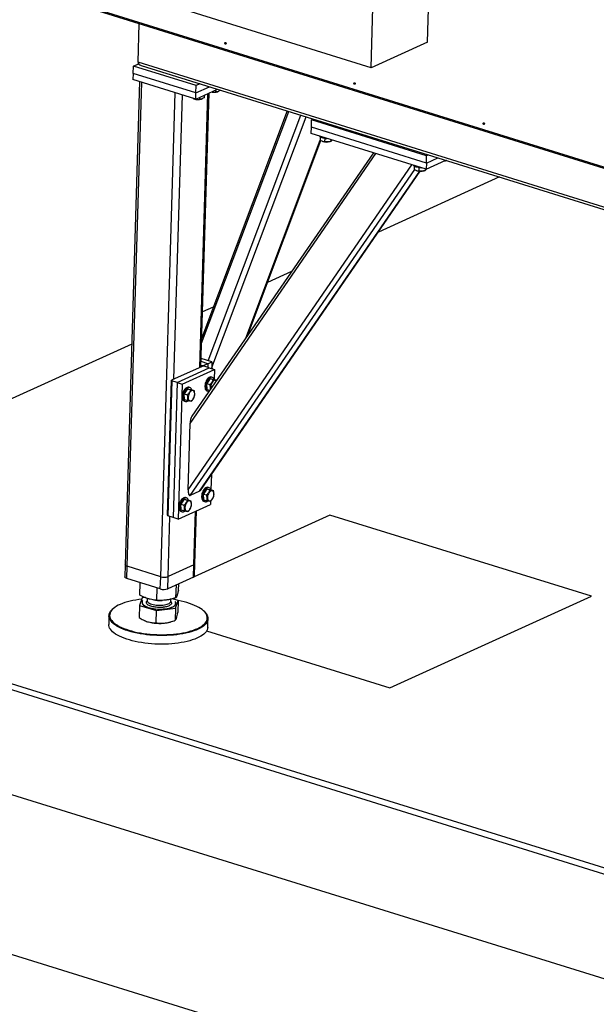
# Model space of a CAD drawing. Header units: millimetres. Extents: x 0 to 841, y 0 to 594.
# Tile 26 of 155: x 363 to 384, y 87 to 124. Entities that reach past the tile are written whole.
import ezdxf

# ---------------------------------------------------------------- set-up
doc = ezdxf.new("R2010")
doc.units = ezdxf.units.MM
doc.layers.add('TRAIT-FORT', color=4, linetype='Continuous', lineweight=25)

msp = doc.modelspace()

# ---------------------------------------------------------------- linework, layer by layer
at = {"layer": 'TRAIT-FORT', "color": 4, "linetype": 'Continuous', "lineweight": 25}
for p, q in [((378.08139, 123.36472), (378.1499, 125.65166)), ((365.03572, 124.73337), (389.97688, 116.9758)), ((389.97792, 117.01063), (365.03676, 124.7682)), ((375.94623, 122.39462), (368.39953, 124.7419)), ((375.94623, 122.39462), (376.01474, 124.68156)), ((367.12163, 122.60699), (367.16549, 124.07094)), ((378.08139, 123.36472), (375.94623, 122.39462)), ((366.93387, 122.1852), (366.94222, 122.46381)), ((366.94222, 122.46381), (367.13708, 122.55235)), ((369.31757, 121.725), (366.94222, 122.46381)), ((388.30182, 116.01921), (367.12163, 122.60699)), ((367.23441, 122.48487), (388.28299, 115.93803)), ((366.93387, 122.1852), (366.92692, 121.95303)), ((369.30226, 121.21421), (366.92692, 121.95303)), ((369.30922, 121.44639), (366.93387, 122.1852)), ((367.1798, 121.87437), (366.63177, 103.5807)), ((366.70965, 103.51926), (367.25878, 121.8498)), ((369.30226, 121.21421), (370.12211, 121.5867)), ((369.30922, 121.44639), (369.31757, 121.725)), ((369.30922, 121.44639), (369.82289, 121.67977)), ((369.46382, 121.79145), (369.31757, 121.725)), ((367.9765, 103.12523), (368.52564, 121.45577)), ((368.48085, 110.6075), (368.80325, 121.36942)), ((369.2053, 121.23543), (369.23272, 121.22382)), ((369.20857, 121.23415), (369.20552, 121.23591)), ((369.20885, 121.24327), (369.20857, 121.23415)), ((369.30226, 121.21421), (369.30922, 121.44639)), ((369.44807, 121.28046), (369.44581, 121.20497)), ((369.45713, 111.05107), (369.76792, 121.42578)), ((369.49794, 111.06961), (369.80874, 121.44432)), ((369.52508, 121.21506), (369.53287, 121.21782)), ((369.6212, 121.35912), (369.61838, 121.26501)), ((370.05824, 121.55768), (370.05598, 121.48219)), ((370.13525, 121.49229), (370.14304, 121.49505)), ((370.22888, 121.55349), (370.22854, 121.54224)), ((369.52505, 111.97446), (372.82749, 120.74523)), ((372.76451, 120.76482), (369.53113, 112.17746)), ((369.78002, 111.30089), (373.28277, 120.60363)), ((369.90852, 111.05097), (373.48203, 120.54165)), ((373.68926, 120.42363), (373.75925, 120.45542)), ((373.67396, 119.91284), (373.68091, 120.14501)), ((373.68091, 120.14501), (373.68926, 120.42363)), ((378.03572, 118.79052), (373.68091, 120.14501)), ((378.04406, 119.06913), (373.68926, 120.42363)), ((378.02876, 118.55834), (373.67396, 119.91284)), ((374.01409, 119.7813), (374.01074, 119.66942)), ((374.18888, 119.729), (374.18504, 119.60105)), ((371.19667, 112.16338), (374.02053, 119.6631)), ((371.25756, 112.2518), (374.04274, 119.64878)), ((374.09118, 119.62013), (374.09891, 119.61686)), ((374.10466, 119.61451), (374.09891, 119.61686)), ((374.39128, 119.6081), (374.42315, 119.6194)), ((374.42347, 119.67971), (374.42164, 119.61887)), ((369.08828, 108.92893), (376.12753, 119.14969)), ((376.02932, 119.18024), (369.1555, 109.19967)), ((378.03572, 118.79052), (378.04406, 119.06913)), ((378.03572, 118.79052), (378.47311, 118.98925)), ((378.11405, 119.10093), (378.04406, 119.06913)), ((369.01314, 106.42067), (377.48836, 118.72642)), ((377.57711, 118.67307), (377.57376, 118.5612)), ((377.7519, 118.62078), (377.74807, 118.49283)), ((378.02876, 118.55834), (378.77233, 118.89618)), ((378.03572, 118.79052), (378.02876, 118.55834)), ((369.09689, 106.20278), (377.59773, 118.54573)), ((369.44774, 106.36218), (377.79463, 118.48161)), ((369.47982, 106.3925), (377.80551, 118.48113)), ((380.80634, 118.26353), (376.22072, 116.18008)), ((377.6542, 118.51191), (377.66194, 118.50863)), ((377.66769, 118.50629), (377.66194, 118.50863)), ((377.9543, 118.49987), (377.98618, 118.51117)), ((377.98649, 118.57149), (377.98467, 118.51064)), ((372.93483, 114.68714), (372.01763, 114.27042)), ((369.96866, 113.33947), (369.56038, 113.15397)), ((366.88211, 111.93711), (348.21871, 103.45746)), ((369.49978, 111.1312), (369.53957, 111.11883)), ((369.76221, 111.18968), (369.50394, 111.27001)), ((369.91475, 111.25899), (369.50741, 111.38569)), ((369.53865, 111.08811), (369.53957, 111.11883)), ((369.53957, 111.11883), (369.60967, 111.12037)), ((369.60967, 111.12037), (369.60888, 111.09398)), ((369.76221, 111.18968), (369.60967, 111.12037)), ((369.76221, 111.18968), (369.75805, 111.05087)), ((369.76221, 111.18968), (369.91475, 111.25899)), ((369.91475, 111.25899), (369.90713, 111.0045)), ((369.54865, 111.09265), (368.38933, 110.56592)), ((368.59636, 110.47817), (369.81669, 111.03263)), ((368.7943, 110.41661), (370.01464, 110.97106)), ((369.61875, 111.0942), (369.54865, 111.09265)), ((369.81669, 111.03263), (369.61875, 111.0942)), ((369.81669, 111.03263), (370.01464, 110.97106)), ((370.01464, 110.97106), (370.00384, 110.61074)), ((368.23631, 105.45803), (368.38933, 110.56592)), ((368.39841, 110.53974), (368.24539, 105.43186)), ((368.38933, 110.56592), (368.39841, 110.53974)), ((368.59636, 110.47817), (368.39841, 110.53974)), ((368.59636, 110.47817), (368.44334, 105.37029)), ((368.59636, 110.47817), (368.7943, 110.41661)), ((368.7943, 110.41661), (368.64128, 105.30872)), ((369.84555, 110.62896), (369.72201, 110.43726)), ((369.72201, 110.43726), (369.84069, 110.40035)), ((369.73373, 110.21953), (369.72201, 110.43726)), ((369.84555, 110.62896), (369.96423, 110.59205)), ((369.84555, 110.62896), (369.98081, 110.60293)), ((369.93894, 110.67382), (369.89935, 110.68613)), ((369.98081, 110.60293), (370.09705, 110.56677)), ((368.99132, 110.24084), (368.86777, 110.04914)), ((368.86777, 110.04914), (368.98645, 110.01223)), ((368.87949, 109.83141), (368.86777, 110.04914)), ((368.99132, 110.24084), (369.10999, 110.20393)), ((368.99132, 110.24084), (369.12657, 110.21481)), ((369.08471, 110.2857), (369.04512, 110.29801)), ((369.12657, 110.21481), (369.24525, 110.17789)), ((369.73373, 110.21953), (369.83599, 110.18772)), ((369.736, 110.16095), (369.77559, 110.14864)), ((368.87949, 109.83141), (368.99817, 109.7945)), ((368.88177, 109.77283), (368.92136, 109.76052)), ((369.01314, 106.42067), (369.08828, 108.92893)), ((334.72269, 107.4354), (487.15227, 60.0245)), ((487.69062, 60.07684), (335.26104, 107.48775)), ((369.89556, 106.99614), (369.87865, 106.43156)), ((369.44774, 106.36218), (369.09689, 106.20278)), ((369.72035, 106.44979), (369.59681, 106.25809)), ((369.72035, 106.44979), (369.83903, 106.41287)), ((369.72035, 106.44979), (369.85561, 106.42375)), ((369.81375, 106.49464), (369.77416, 106.50696)), ((369.85561, 106.42375), (369.97429, 106.38684)), ((368.86612, 106.06167), (368.74258, 105.86997)), ((368.86612, 106.06167), (368.9848, 106.02475)), ((368.86612, 106.06167), (369.00137, 106.03563)), ((368.95951, 106.10652), (368.91992, 106.11884)), ((369.00137, 106.03563), (369.12005, 105.99872)), ((369.59681, 106.25809), (369.71549, 106.22117)), ((369.60853, 106.04035), (369.59681, 106.25809)), ((369.60853, 106.04035), (369.72721, 106.00344)), ((369.61081, 105.98177), (369.65039, 105.96946)), ((369.86513, 105.98024), (369.86162, 105.86318)), ((368.64128, 105.30872), (369.86162, 105.86318)), ((368.74258, 105.86997), (368.86125, 105.83306)), ((368.75429, 105.65223), (368.74258, 105.86997)), ((368.75429, 105.65223), (368.87297, 105.61532)), ((368.75657, 105.59365), (368.79616, 105.58134)), ((369.23316, 103.57498), (369.29398, 105.60528)), ((369.27472, 103.61825), (369.3348, 105.62382)), ((368.24539, 105.43186), (368.23631, 105.45803)), ((368.44334, 105.37029), (368.24539, 105.43186)), ((368.25689, 103.13142), (368.32506, 105.40708)), ((368.64128, 105.30872), (368.44334, 105.37029)), ((374.38503, 105.46123), (369.24393, 103.12539)), ((384.28231, 102.38283), (374.38503, 105.46123)), ((334.07304, 103.66824), (486.50262, 56.25733)), ((366.63177, 103.5807), (366.61786, 103.11634)), ((366.69574, 103.05491), (366.70965, 103.51926)), ((367.9765, 103.12523), (366.70965, 103.51926)), ((369.23316, 103.57498), (368.25689, 103.13142)), ((369.21925, 103.11063), (369.23316, 103.57498)), ((369.2608, 103.1539), (369.27472, 103.61825)), ((367.96259, 102.66087), (366.69574, 103.05491)), ((367.96259, 102.66087), (367.9765, 103.12523)), ((368.24298, 102.66707), (368.25689, 103.13142)), ((369.21925, 103.11063), (368.24298, 102.66707)), ((367.19093, 102.4268), (367.20501, 102.89651)), ((367.82531, 102.23398), (367.83925, 102.69924)), ((368.55537, 102.33019), (368.56992, 102.81561)), ((368.65106, 102.61923), (368.65814, 102.85569)), ((367.27491, 102.32494), (367.17922, 102.0359)), ((367.37528, 102.33817), (367.27491, 102.32494)), ((367.46425, 102.30449), (367.46183, 102.22372)), ((367.78006, 102.23767), (367.80362, 102.23543)), ((368.02095, 102.22892), (368.03427, 102.22938)), ((368.35817, 102.17863), (368.36142, 102.19677)), ((368.36142, 102.19677), (368.3638, 102.27592)), ((368.63935, 102.22833), (368.42908, 102.29225)), ((368.54366, 101.93929), (368.63935, 102.22833)), ((368.63935, 102.22833), (368.62554, 101.76761)), ((376.6552, 98.91748), (384.28231, 102.38283)), ((366.20551, 101.93731), (366.182, 101.91846)), ((367.17922, 102.0359), (367.16542, 101.57518)), ((367.17922, 102.0359), (367.8136, 101.84308)), ((367.27084, 102.15589), (367.2707, 102.15125)), ((367.7998, 101.38235), (367.8136, 101.84308)), ((367.8136, 101.84308), (368.54366, 101.93929)), ((368.54366, 101.93929), (368.52986, 101.47856)), ((368.54325, 102.08723), (368.54787, 102.11299)), ((368.54787, 102.11299), (368.54801, 102.11763)), ((369.62068, 101.81544), (369.59835, 101.83567)), ((366.01892, 101.64729), (366.00918, 101.32224)), ((367.38269, 101.45751), (367.39069, 101.45412)), ((368.38637, 101.42429), (368.42972, 101.43966)), ((369.7575, 101.20995), (369.76724, 101.535)), ((369.71721, 101.07544), (376.6552, 98.91748)), ((501.10307, 45.65664), (334.82869, 97.37376))]:
    msp.add_line(p, q, dxfattribs=at)
at = {"layer": 'TRAIT-FORT', "color": 4, "linetype": 'Continuous', "lineweight": 25, "flags": 128}
for points in [[(370.46072, 123.31466), (370.46765, 123.31966), (370.46871, 123.32539), (370.46372, 123.33099), (370.45346, 123.3356), (370.43948, 123.33853), (370.42392, 123.33932), (370.40913, 123.33786), (370.39738, 123.33437), (370.39045, 123.32937), (370.3894, 123.32364), (370.39438, 123.31804), (370.40465, 123.31343), (370.41862, 123.3105), (370.43419, 123.30971), (370.44897, 123.31117), (370.46072, 123.31466)], [(375.34998, 121.79394), (375.35691, 121.79893), (375.35796, 121.80466), (375.35298, 121.81026), (375.34272, 121.81488), (375.32874, 121.8178), (375.31317, 121.81859), (375.29839, 121.81713), (375.28664, 121.81364), (375.27971, 121.80864), (375.27866, 121.80291), (375.28364, 121.79731), (375.2939, 121.7927), (375.30788, 121.78977), (375.32345, 121.78898), (375.33823, 121.79044), (375.34998, 121.79394)], [(380.23924, 120.27321), (380.24617, 120.2782), (380.24722, 120.28393), (380.24224, 120.28953), (380.23198, 120.29415), (380.218, 120.29707), (380.20243, 120.29786), (380.18765, 120.2964), (380.1759, 120.29291), (380.16897, 120.28791), (380.16792, 120.28218), (380.1729, 120.27658), (380.18316, 120.27197), (380.19714, 120.26904), (380.21271, 120.26825), (380.22749, 120.26971), (380.23924, 120.27321)], [(374.17991, 119.73007), (374.13367, 119.73757), (374.09122, 119.74794), (374.05392, 119.76082), (374.02297, 119.77581), (373.99937, 119.79243), (373.98386, 119.81014), (373.97995, 119.81766)], [(377.74294, 118.62185), (377.6967, 118.62935), (377.65424, 118.63971), (377.61694, 118.65259), (377.58599, 118.66759), (377.56239, 118.68421), (377.54689, 118.70192), (377.54297, 118.70944)], [(369.66561, 110.45095), (369.65532, 110.40317), (369.65024, 110.35604), (369.65054, 110.31109), (369.65622, 110.26975), (369.66709, 110.23335), (369.68279, 110.20307), (369.70284, 110.17987), (369.72657, 110.1645), (369.736, 110.16095)], [(369.89935, 110.68613), (369.89577, 110.68716), (369.86796, 110.68994), (369.83854, 110.68415), (369.80844, 110.66999), (369.77864, 110.64791), (369.7501, 110.61861), (369.72373, 110.58305), (369.70037, 110.54235), (369.68079, 110.49784), (369.66561, 110.45095)], [(369.7052, 110.43863), (369.6949, 110.39085), (369.68983, 110.34373), (369.69013, 110.29878), (369.69581, 110.25743), (369.70668, 110.22104), (369.72238, 110.19075), (369.74243, 110.16755), (369.76616, 110.15219), (369.79282, 110.14515), (369.80643, 110.1448)], [(370.01078, 110.5936), (370.00058, 110.61739), (369.98263, 110.64424), (369.96066, 110.6636), (369.93536, 110.67485), (369.90755, 110.67762), (369.87813, 110.67184), (369.84803, 110.65768), (369.81823, 110.63559), (369.78969, 110.6063), (369.76332, 110.57073), (369.73996, 110.53004), (369.72038, 110.48553), (369.7052, 110.43863)], [(370.08216, 110.54515), (370.07092, 110.55391), (370.04895, 110.56261), (370.02465, 110.56282), (369.99909, 110.55451), (369.97339, 110.53806), (369.94868, 110.51418), (369.92602, 110.48392), (369.90641, 110.4486), (369.89071, 110.40976), (369.87961, 110.3691), (369.87358, 110.3284), (369.8729, 110.28944)], [(368.81137, 110.06283), (368.80108, 110.01505), (368.796, 109.96792), (368.79631, 109.92297), (368.80199, 109.88163), (368.81285, 109.84523), (368.82856, 109.81495), (368.8486, 109.79175), (368.87233, 109.77638), (368.88177, 109.77283)], [(369.04512, 110.29801), (369.04153, 110.29904), (369.01372, 110.30182), (368.9843, 110.29603), (368.9542, 110.28187), (368.92441, 110.25979), (368.89586, 110.23049), (368.86949, 110.19493), (368.84614, 110.15424), (368.82656, 110.10973), (368.81137, 110.06283)], [(368.85096, 110.05051), (368.84067, 110.00274), (368.83559, 109.95561), (368.8359, 109.91066), (368.84157, 109.86932), (368.85244, 109.83292), (368.86815, 109.80263), (368.88819, 109.77944), (368.91192, 109.76407), (368.93858, 109.75703), (368.96732, 109.75854), (368.9972, 109.76855), (369.02726, 109.78675), (369.02802, 109.78731)], [(369.15654, 110.20549), (369.14634, 110.22927), (369.1284, 110.25612), (369.10642, 110.27548), (369.08112, 110.28673), (369.05331, 110.28951), (369.02389, 110.28372), (368.99379, 110.26956), (368.964, 110.24747), (368.93545, 110.21818), (368.90908, 110.18261), (368.88573, 110.14192), (368.86615, 110.09741), (368.85096, 110.05051)], [(369.01866, 109.90132), (369.02335, 109.8658), (369.03321, 109.83526), (369.04781, 109.81106), (369.0665, 109.79423), (369.08848, 109.78553), (369.11277, 109.78533), (369.13833, 109.79363), (369.16403, 109.81008), (369.18875, 109.83396), (369.2114, 109.86422), (369.23101, 109.89954), (369.24671, 109.93838), (369.25781, 109.97904), (369.26384, 110.01974), (369.26452, 110.0587), (369.25983, 110.09423), (369.24997, 110.12476), (369.23538, 110.14897), (369.21669, 110.16579), (369.19471, 110.17449), (369.17041, 110.1747), (369.14486, 110.16639), (369.11916, 110.14994), (369.09444, 110.12606), (369.07178, 110.0958), (369.05217, 110.06048), (369.03648, 110.02164), (369.02537, 109.98099), (369.01935, 109.94028), (369.01866, 109.90132)], [(369.8729, 110.28944), (369.87759, 110.25392), (369.8786, 110.24959)], [(369.54041, 106.27177), (369.53012, 106.22399), (369.52504, 106.17687), (369.52535, 106.13191), (369.53102, 106.09057), (369.54189, 106.05417), (369.5576, 106.02389), (369.57764, 106.00069), (369.60137, 105.98533), (369.61081, 105.98177)], [(369.77416, 106.50696), (369.77057, 106.50799), (369.74276, 106.51076), (369.71334, 106.50497), (369.68324, 106.49081), (369.65345, 106.46873), (369.6249, 106.43943), (369.59853, 106.40387), (369.57518, 106.36318), (369.5556, 106.31867), (369.54041, 106.27177)], [(369.88558, 106.41443), (369.87538, 106.43821), (369.85744, 106.46506), (369.83546, 106.48442), (369.81016, 106.49567), (369.78235, 106.49845), (369.75293, 106.49266), (369.72283, 106.4785), (369.69303, 106.45642), (369.66449, 106.42712), (369.63812, 106.39156), (369.61477, 106.35086), (369.59518, 106.30635), (369.58, 106.25946)], [(369.7477, 106.11026), (369.75239, 106.07474), (369.76225, 106.04421), (369.77685, 106.02), (369.79554, 106.00318), (369.81751, 105.99447), (369.84181, 105.99427), (369.86737, 106.00257), (369.89307, 106.01902), (369.91779, 106.0429), (369.94044, 106.07316), (369.96005, 106.10848), (369.97575, 106.14732), (369.98685, 106.18798), (369.99288, 106.22868), (369.99356, 106.26764), (369.98887, 106.30317), (369.97901, 106.3337), (369.96442, 106.35791), (369.94572, 106.37473), (369.92375, 106.38343), (369.89945, 106.38364), (369.8739, 106.37533), (369.8482, 106.35888), (369.82348, 106.33501), (369.80082, 106.30474), (369.78121, 106.26942), (369.76552, 106.23059), (369.75441, 106.18993), (369.74839, 106.14923), (369.7477, 106.11026)], [(368.91992, 106.11884), (368.91634, 106.11987), (368.88853, 106.12264), (368.8591, 106.11686), (368.82901, 106.10269), (368.79921, 106.08061), (368.77067, 106.05131), (368.74429, 106.01575), (368.72094, 105.97506), (368.70136, 105.93055), (368.68618, 105.88365)], [(369.03135, 106.02631), (369.02115, 106.05009), (369.0032, 106.07694), (368.98122, 106.0963), (368.95593, 106.10755), (368.92812, 106.11033), (368.89869, 106.10454), (368.8686, 106.09038), (368.8388, 106.0683), (368.81025, 106.039), (368.78388, 106.00344), (368.76053, 105.96275), (368.74095, 105.91824), (368.72577, 105.87134)], [(368.89347, 105.72214), (368.89816, 105.68662), (368.90801, 105.65609), (368.92261, 105.63188), (368.9413, 105.61506), (368.96328, 105.60635), (368.98758, 105.60615), (369.01313, 105.61445), (369.03883, 105.6309), (369.06355, 105.65478), (369.08621, 105.68504), (369.10581, 105.72036), (369.12151, 105.7592), (369.13262, 105.79986), (369.13864, 105.84056), (369.13932, 105.87952), (369.13463, 105.91505), (369.12478, 105.94558), (369.11018, 105.96979), (369.09149, 105.98661), (369.06951, 105.99532), (369.04522, 105.99552), (369.01966, 105.98721), (368.99396, 105.97076), (368.96924, 105.94689), (368.94658, 105.91663), (368.92698, 105.8813), (368.91128, 105.84247), (368.90017, 105.80181), (368.89415, 105.76111), (368.89347, 105.72214)], [(369.58, 106.25946), (369.56971, 106.21168), (369.56463, 106.16455), (369.56494, 106.1196), (369.57061, 106.07826), (369.58148, 106.04186), (369.59719, 106.01158), (369.61723, 105.98838), (369.64096, 105.97301), (369.66762, 105.96597), (369.69636, 105.96748), (369.72624, 105.9775), (369.7563, 105.99569), (369.75706, 105.99625)], [(368.68618, 105.88365), (368.67588, 105.83587), (368.67081, 105.78875), (368.67111, 105.74379), (368.67679, 105.70245), (368.68765, 105.66606), (368.70336, 105.63577), (368.7234, 105.61257), (368.74714, 105.59721), (368.75657, 105.59365)], [(368.72577, 105.87134), (368.71547, 105.82356), (368.71039, 105.77643), (368.7107, 105.73148), (368.71638, 105.69014), (368.72724, 105.65374), (368.74295, 105.62346), (368.76299, 105.60026), (368.78673, 105.58489), (368.81339, 105.57785), (368.84212, 105.57936), (368.872, 105.58938), (368.90207, 105.60757), (368.90282, 105.60813)], [(366.70965, 103.51926), (366.6811, 103.52994), (366.65834, 103.54233), (366.64224, 103.55597), (366.63342, 103.57033), (366.63177, 103.5807)], [(366.70965, 103.51926), (366.6811, 103.52994), (366.65834, 103.54233), (366.64224, 103.55597), (366.63342, 103.57033), (366.63177, 103.5807)], [(366.69574, 103.05491), (366.66719, 103.06558), (366.64443, 103.07798), (366.62833, 103.09162), (366.61951, 103.10598), (366.61786, 103.11634)], [(367.03395, 102.24247), (366.92304, 102.22194), (366.81676, 102.19852), (366.71562, 102.17231), (366.62008, 102.14345), (366.53062, 102.11206), (366.44765, 102.0783), (366.37157, 102.04233), (366.30275, 102.00432), (366.24151, 101.96446), (366.18815, 101.92292), (366.14291, 101.87991), (366.10601, 101.83564), (366.07764, 101.79031), (366.05792, 101.74415), (366.04695, 101.69737), (366.04477, 101.65019), (366.05142, 101.60284), (366.06684, 101.55554), (366.09096, 101.50853), (366.12368, 101.46202), (366.16483, 101.41624), (366.21423, 101.3714), (366.27162, 101.32771), (366.33675, 101.2854), (366.40929, 101.24465), (366.48891, 101.20566), (366.57523, 101.16863), (366.66783, 101.13371), (366.76627, 101.10109), (366.87008, 101.07091), (366.97878, 101.04332), (367.09183, 101.01845), (367.2087, 100.99643), (367.32884, 100.97734), (367.45167, 100.9613), (367.57661, 100.94836), (367.70306, 100.9386), (367.83042, 100.93206), (367.95808, 100.92877), (368.08543, 100.92875), (368.21187, 100.932), (368.3368, 100.93849), (368.45961, 100.94821), (368.57973, 100.9611), (368.69658, 100.97711), (368.8096, 100.99615), (368.91826, 101.01814), (369.02203, 101.04297), (369.12043, 101.07052), (369.21299, 101.10067), (369.29925, 101.13326), (369.37882, 101.16815), (369.45131, 101.20516), (369.51638, 101.24412), (369.57372, 101.28485), (369.62305, 101.32714), (369.66414, 101.37081), (369.6968, 101.41563), (369.72086, 101.4614), (369.73622, 101.50791), (369.74279, 101.55492), (369.74056, 101.60221), (369.72952, 101.64956), (369.70973, 101.69674), (369.68129, 101.74353), (369.64434, 101.78971), (369.59904, 101.83504), (369.54561, 101.87933), (369.48431, 101.92236), (369.41544, 101.96391), (369.33931, 102.0038), (369.25629, 102.04184), (369.16678, 102.07784), (369.0712, 102.11163), (368.97002, 102.14305), (368.8637, 102.17195), (368.75276, 102.19819), (368.63914, 102.22138)], [(367.25785, 102.27342), (367.14895, 102.26001), (367.03395, 102.24247)], [(367.30105, 102.22437), (367.29907, 102.22209), (367.28113, 102.19535), (367.27201, 102.16779), (367.27183, 102.1398), (367.28061, 102.11176), (367.29821, 102.08407), (367.32439, 102.05712), (367.35879, 102.03129), (367.40091, 102.00694), (367.45017, 101.98441), (367.50588, 101.96403), (367.56726, 101.94606), (367.63344, 101.93078), (367.70349, 101.91838), (367.77643, 101.90905), (367.85124, 101.90292), (367.92687, 101.90007), (368.00225, 101.90054), (368.07633, 101.90433), (368.14807, 101.91138), (368.21645, 101.9216), (368.28053, 101.93483), (368.33939, 101.9509), (368.39222, 101.96958), (368.43828, 101.99061), (368.47691, 102.01369), (368.50757, 102.03849), (368.52984, 102.06468), (368.54339, 102.09187), (368.54339, 102.09187)], [(367.46183, 102.22372), (367.46356, 102.20711), (367.47346, 102.18392), (367.49189, 102.16124), (367.51848, 102.13952), (367.55273, 102.11917), (367.59397, 102.1006), (367.64138, 102.08416), (367.69406, 102.07018), (367.75097, 102.05892), (367.81101, 102.0506), (367.873, 102.0454), (367.93575, 102.0434), (367.99803, 102.04465), (368.05863, 102.04912), (368.11636, 102.05673), (368.17012, 102.06733), (368.21883, 102.08071), (368.26157, 102.09661), (368.2975, 102.11472), (368.32592, 102.13469), (368.34628, 102.15613), (368.35817, 102.17863)], [(369.62068, 101.81544), (369.62139, 101.81481), (369.6673, 101.76886), (369.70475, 101.72206), (369.73358, 101.67464), (369.75363, 101.62682), (369.76482, 101.57883), (369.76708, 101.53089), (369.76042, 101.48325), (369.74486, 101.43612), (369.72047, 101.38973), (369.68737, 101.3443), (369.64573, 101.30004), (369.59573, 101.25717), (369.53762, 101.2159), (369.47167, 101.17641), (369.39819, 101.1389), (369.31755, 101.10354), (369.23012, 101.07051), (369.13631, 101.03996), (369.03658, 101.01203), (368.93141, 100.98687), (368.82128, 100.96458), (368.70673, 100.94528), (368.5883, 100.92906), (368.46656, 100.91599), (368.34209, 100.90614), (368.21548, 100.89956), (368.08733, 100.89627), (367.95825, 100.89629), (367.82887, 100.89962), (367.69979, 100.90625), (367.57163, 100.91614), (367.445, 100.92925), (367.32051, 100.94552), (367.19875, 100.96486), (367.0803, 100.98718), (366.96572, 101.01239), (366.85555, 101.04035), (366.75034, 101.07093), (366.65057, 101.104), (366.55672, 101.13938), (366.46923, 101.17692), (366.38854, 101.21644), (366.31501, 101.25774), (366.249, 101.30062), (366.19083, 101.3449), (366.14077, 101.39034), (366.09906, 101.43674), (366.0659, 101.48388), (366.04145, 101.53153), (366.02582, 101.57947), (366.01909, 101.62745), (366.02129, 101.67527), (366.03241, 101.72269), (366.0524, 101.76947), (366.08116, 101.81541), (366.11855, 101.86028), (366.1644, 101.90387), (366.182, 101.91846)], [(367.2707, 102.15125), (367.27169, 102.13515), (367.28047, 102.10711), (367.29807, 102.07943), (367.32425, 102.05248), (367.35865, 102.02665), (367.40077, 102.0023), (367.45003, 101.97977), (367.50574, 101.95938), (367.56712, 101.94142), (367.6333, 101.92613), (367.70335, 101.91374), (367.77629, 101.90441), (367.8511, 101.89828), (367.92673, 101.89543), (368.00211, 101.8959), (368.07619, 101.89969), (368.14793, 101.90674), (368.21631, 101.91695), (368.28039, 101.93019), (368.33925, 101.94626), (368.39208, 101.96494), (368.43814, 101.98596), (368.47677, 102.00904), (368.50743, 102.03385), (368.5297, 102.06003), (368.54325, 102.08723)], [(367.39069, 101.45412), (367.41991, 101.44242), (367.4809, 101.42173)], [(368.75479, 100.6295), (368.63823, 100.61173), (368.51807, 100.59708), (368.39489, 100.58561), (368.26928, 100.57739), (368.14182, 100.57245), (368.01313, 100.57082), (367.88382, 100.5725), (367.75451, 100.57748), (367.62582, 100.58575), (367.49835, 100.59725), (367.37272, 100.61195), (367.24952, 100.62976), (367.12934, 100.65061), (367.01275, 100.67438), (366.90031, 100.70098), (366.79256, 100.73027), (366.69, 100.76212), (366.59313, 100.79636), (366.50241, 100.83285), (366.41828, 100.8714), (366.34112, 100.91183), (366.27131, 100.95395), (366.20918, 100.99755), (366.15504, 101.04244), (366.10912, 101.08839), (366.07167, 101.13519), (366.04284, 101.18261), (366.02279, 101.23043), (366.01161, 101.27842), (366.00918, 101.32224)], [(369.7575, 101.20995), (369.75513, 101.18198), (369.74401, 101.13456), (369.72402, 101.08777), (369.69526, 101.04183), (369.65787, 100.99696), (369.61202, 100.95337), (369.55793, 100.91128), (369.49586, 100.87087), (369.42611, 100.83235), (369.34901, 100.79589), (369.26492, 100.76168), (369.17425, 100.72987), (369.07742, 100.70061), (368.97491, 100.67405), (368.86719, 100.65031), (368.75479, 100.6295)]]:
    msp.add_lwpolyline(points, dxfattribs=at)
at = {"layer": 'TRAIT-FORT', "color": 4, "linetype": 'Continuous', "lineweight": 25}
for centre, radius, start, end in [((369.39172, 121.64737), 0.45242, 249.423652, 287.144515), ((370.00109, 121.94032), 0.46769, 257.128145, 286.669729), ((374.27057, 120.45954), 0.73508, 262.916107, 270.691388), ((374.25781, 120.05076), 0.46234, 250.656182, 286.779465), ((377.83359, 119.35132), 0.73508, 262.916107, 270.691388), ((378.69233, 119.24762), 0.37806, 273.481977, 287.153877), ((377.82083, 118.94253), 0.46234, 250.656182, 286.779465), ((369.22045, 103.62878), 0.05528, 283.295255, 349.017157), ((368.10728, 103.55496), 0.44919, 253.074122, 289.45572), ((369.20654, 103.16443), 0.05528, 283.295255, 349.017157), ((368.09336, 103.09061), 0.44919, 253.074122, 289.45572), ((367.96281, 103.91888), 1.69096, 264.598003, 271.970165), ((368.44431, 102.12015), 0.10304, 344.074717, 41.656751), ((368.03403, 102.45541), 1.08965, 276.803668, 288.865354), ((367.94001, 103.0641), 1.70533, 254.382113, 277.517609)]:
    msp.add_arc(centre, radius, start, end, dxfattribs=at)
for centre, major_axis, ratio, start_param, end_param in [((367.33193, 122.61163), (0.21016, 0.01314), 0.66028513, 3.08048103, 4.18905432), ((369.17981, 108.97051), (0.025, 0.26265), 0.33651783, 0.54346077, 1.76172901), ((369.10467, 106.46225), (0.025, 0.26265), 0.33651783, 1.76172901, 3.33252534), ((369.45551, 106.62166), (0.025, 0.26265), 0.33651783, 3.33252534, 3.68505343)]:
    msp.add_ellipse(centre, major_axis=major_axis, ratio=ratio, start_param=start_param, end_param=end_param, dxfattribs=at)
for points, knots in [([(369.19794, 121.24027), (369.19571, 121.24121), (369.19163, 121.24292), (369.18751, 121.24812), (369.18565, 121.25048)], [0, 0, 0, 0, 0.546899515, 1, 1, 1, 1]), ([(369.20857, 121.23415), (369.22901, 121.22653), (369.27033, 121.21111), (369.33189, 121.19976), (369.39102, 121.19803), (369.42743, 121.20264), (369.44581, 121.20497)], [0, 0, 0, 0, 0.26460494, 0.53494775, 0.76534312, 1, 1, 1, 1]), ([(369.61838, 121.26501), (369.59621, 121.25032), (369.55955, 121.22602), (369.50691, 121.20878), (369.47172, 121.20455), (369.45156, 121.20487), (369.44581, 121.20497)], [0, 0, 0, 0, 0.38554949, 0.63764185, 0.89654625, 1, 1, 1, 1]), ([(369.9014, 121.48642), (369.916, 121.48325), (369.94898, 121.47606), (370.00122, 121.47546), (370.03761, 121.47994), (370.05598, 121.48219)], [0, 0, 0, 0, 0.28243536, 0.63792998, 1, 1, 1, 1]), ([(370.22854, 121.54224), (370.20638, 121.52754), (370.16972, 121.50325), (370.11708, 121.486), (370.08189, 121.48178), (370.06173, 121.4821), (370.05598, 121.48219)], [0, 0, 0, 0, 0.38554949, 0.63764185, 0.89654625, 1, 1, 1, 1]), ([(374.01074, 119.66942), (374.0327, 119.65367), (374.06903, 119.62762), (374.12226, 119.60784), (374.1583, 119.6019), (374.1791, 119.60124), (374.18504, 119.60105)], [0, 0, 0, 0, 0.38554949, 0.63764185, 0.89654625, 1, 1, 1, 1]), ([(374.42164, 119.61887), (374.40096, 119.61223), (374.35913, 119.59881), (374.29751, 119.59042), (374.23887, 119.59152), (374.2031, 119.59786), (374.18504, 119.60105)], [0, 0, 0, 0, 0.26460494, 0.53494775, 0.76534313, 1, 1, 1, 1]), ([(374.42164, 119.61887), (374.4269, 119.62132), (374.43752, 119.62626), (374.45243, 119.64274), (374.46186, 119.65989), (374.46556, 119.66662)], [0, 0, 0, 0, 0.37307607, 0.75424217, 1, 1, 1, 1]), ([(378.80013, 118.88753), (378.79229, 118.88508), (378.76644, 118.87699), (378.7399, 118.87466), (378.72141, 118.87305)], [0, 0, 0, 0, 0.30354566, 1, 1, 1, 1]), ([(377.57376, 118.5612), (377.59573, 118.54545), (377.63205, 118.5194), (377.68528, 118.49961), (377.72132, 118.49368), (377.74213, 118.49302), (377.74807, 118.49283)], [0, 0, 0, 0, 0.38554949, 0.63764185, 0.89654625, 1, 1, 1, 1]), ([(377.98467, 118.51064), (377.96398, 118.50401), (377.92215, 118.49059), (377.86053, 118.48219), (377.8019, 118.48329), (377.76612, 118.48963), (377.74807, 118.49283)], [0, 0, 0, 0, 0.26460494, 0.53494775, 0.76534313, 1, 1, 1, 1]), ([(377.98467, 118.51064), (377.98992, 118.51309), (378.00054, 118.51804), (378.01545, 118.53451), (378.02488, 118.55167), (378.02858, 118.5584)], [0, 0, 0, 0, 0.37307607, 0.75424217, 1, 1, 1, 1]), ([(369.90779, 111.04904), (369.90798, 111.04883), (369.92067, 111.03455), (369.93353, 111.01514), (369.94441, 110.99604), (369.94658, 110.99223)], [0, 0, 0, 0, 0.01164674, 0.80266207, 1, 1, 1, 1]), ([(369.96423, 110.59205), (369.95785, 110.57406), (369.94494, 110.5377), (369.91604, 110.48686), (369.88062, 110.44068), (369.85408, 110.41388), (369.84069, 110.40035)], [0, 0, 0, 0, 0.26460494, 0.53494775, 0.76534313, 1, 1, 1, 1]), ([(369.85669, 110.21778), (369.85904, 110.23222), (369.86416, 110.26363), (369.85972, 110.31799), (369.85061, 110.36476), (369.84289, 110.39245), (369.84069, 110.40035)], [0, 0, 0, 0, 0.25871456, 0.56284385, 0.87519131, 1, 1, 1, 1]), ([(369.96423, 110.59205), (369.98031, 110.58844), (370.01282, 110.58114), (370.05119, 110.57338), (370.08009, 110.56837), (370.09298, 110.5668), (370.09949, 110.56601)], [0, 0, 0, 0, 0.26460494, 0.53494775, 0.76534312, 1, 1, 1, 1]), ([(369.10999, 110.20393), (369.10361, 110.18594), (369.09071, 110.14958), (369.0618, 110.09874), (369.02639, 110.05256), (368.99984, 110.02576), (368.98645, 110.01223)], [0, 0, 0, 0, 0.26460494, 0.53494775, 0.76534313, 1, 1, 1, 1]), ([(368.99817, 109.7945), (369.00269, 109.82033), (369.01017, 109.86305), (369.00567, 109.92979), (368.99636, 109.97665), (368.98865, 110.00433), (368.98645, 110.01223)], [0, 0, 0, 0, 0.38554949, 0.63764185, 0.89654625, 1, 1, 1, 1]), ([(369.10999, 110.20393), (369.12607, 110.20032), (369.15858, 110.19302), (369.19695, 110.18526), (369.22586, 110.18025), (369.23875, 110.17869), (369.24525, 110.17789)], [0, 0, 0, 0, 0.26460494, 0.53494775, 0.76534312, 1, 1, 1, 1]), ([(369.25696, 109.96016), (369.26149, 109.98599), (369.26896, 110.02872), (369.26447, 110.09546), (369.25516, 110.14231), (369.24745, 110.16999), (369.24525, 110.17789)], [0, 0, 0, 0, 0.38554949, 0.63764185, 0.89654625, 1, 1, 1, 1]), ([(369.13342, 109.76846), (369.12602, 109.76937), (369.11107, 109.77121), (369.07911, 109.77698), (369.04079, 109.78492), (369.01246, 109.79128), (368.99817, 109.7945)], [0, 0, 0, 0, 0.26460494, 0.53494775, 0.76534313, 1, 1, 1, 1]), ([(369.13342, 109.76846), (369.14849, 109.78375), (369.17894, 109.81466), (369.21427, 109.8635), (369.24026, 109.9126), (369.25136, 109.94421), (369.25696, 109.96016)], [0, 0, 0, 0, 0.26460494, 0.53494775, 0.76534313, 1, 1, 1, 1]), ([(369.83903, 106.41287), (369.83265, 106.39489), (369.81975, 106.35852), (369.79084, 106.30768), (369.75543, 106.26151), (369.72888, 106.2347), (369.71549, 106.22117)], [0, 0, 0, 0, 0.26460494, 0.53494775, 0.76534313, 1, 1, 1, 1]), ([(369.83903, 106.41287), (369.85511, 106.40926), (369.88762, 106.40197), (369.92599, 106.3942), (369.9549, 106.38919), (369.96778, 106.38763), (369.97429, 106.38684)], [0, 0, 0, 0, 0.26460494, 0.53494775, 0.76534312, 1, 1, 1, 1]), ([(369.986, 106.1691), (369.99052, 106.19493), (369.998, 106.23766), (369.99351, 106.3044), (369.98419, 106.35125), (369.97649, 106.37893), (369.97429, 106.38684)], [0, 0, 0, 0, 0.38554949, 0.63764185, 0.89654625, 1, 1, 1, 1]), ([(368.9848, 106.02475), (368.97841, 106.00677), (368.96551, 105.9704), (368.9366, 105.91956), (368.90119, 105.87339), (368.87465, 105.84658), (368.86125, 105.83306)], [0, 0, 0, 0, 0.26460494, 0.53494775, 0.76534313, 1, 1, 1, 1]), ([(368.9848, 106.02475), (369.00088, 106.02114), (369.03338, 106.01385), (369.07176, 106.00608), (369.10066, 106.00107), (369.11355, 105.99951), (369.12005, 105.99872)], [0, 0, 0, 0, 0.26460494, 0.53494775, 0.76534312, 1, 1, 1, 1]), ([(369.13177, 105.78098), (369.13629, 105.80682), (369.14377, 105.84954), (369.13927, 105.91628), (369.12996, 105.96313), (369.12225, 105.99082), (369.12005, 105.99872)], [0, 0, 0, 0, 0.38554949, 0.63764185, 0.89654625, 1, 1, 1, 1]), ([(369.72721, 106.00344), (369.73173, 106.02927), (369.73921, 106.072), (369.73471, 106.13874), (369.7254, 106.18559), (369.71769, 106.21327), (369.71549, 106.22117)], [0, 0, 0, 0, 0.38554949, 0.63764185, 0.89654625, 1, 1, 1, 1]), ([(369.86246, 105.9774), (369.85506, 105.97831), (369.84011, 105.98015), (369.80815, 105.98592), (369.76983, 105.99386), (369.7415, 106.00023), (369.72721, 106.00344)], [0, 0, 0, 0, 0.26460494, 0.53494775, 0.76534313, 1, 1, 1, 1]), ([(369.86246, 105.9774), (369.87753, 105.99269), (369.90798, 106.0236), (369.94331, 106.07244), (369.9693, 106.12155), (369.9804, 106.15315), (369.986, 106.1691)], [0, 0, 0, 0, 0.26460494, 0.53494775, 0.76534313, 1, 1, 1, 1]), ([(368.87297, 105.61532), (368.87749, 105.64115), (368.88497, 105.68388), (368.88047, 105.75062), (368.87116, 105.79747), (368.86345, 105.82515), (368.86125, 105.83306)], [0, 0, 0, 0, 0.38554949, 0.63764185, 0.89654625, 1, 1, 1, 1]), ([(369.00823, 105.58928), (369.00083, 105.59019), (368.98587, 105.59203), (368.95392, 105.5978), (368.91559, 105.60574), (368.88726, 105.61211), (368.87297, 105.61532)], [0, 0, 0, 0, 0.26460494, 0.53494775, 0.76534313, 1, 1, 1, 1]), ([(369.00823, 105.58928), (369.02329, 105.60457), (369.05374, 105.63548), (369.08907, 105.68432), (369.11506, 105.73343), (369.12616, 105.76503), (369.13177, 105.78098)], [0, 0, 0, 0, 0.26460494, 0.53494775, 0.76534313, 1, 1, 1, 1]), ([(368.65106, 102.61923), (368.6444, 102.59085), (368.63179, 102.53708), (368.61361, 102.47057), (368.59777, 102.42096), (368.58333, 102.38341), (368.56952, 102.3534), (368.56024, 102.33818), (368.55537, 102.33019)], [0, 0, 0, 0, 0.20206835, 0.38269984, 0.55531458, 0.69299169, 0.83889419, 1, 1, 1, 1]), ([(367.82531, 102.23398), (367.7827, 102.23775), (367.70198, 102.2449), (367.58366, 102.26797), (367.47894, 102.29787), (367.38207, 102.33405), (367.28831, 102.37556), (367.22445, 102.40917), (367.19093, 102.4268)], [0, 0, 0, 0, 0.20206835, 0.38269984, 0.55531458, 0.69299169, 0.83889419, 1, 1, 1, 1]), ([(368.38078, 102.10339), (368.37576, 102.09295), (368.36541, 102.07144), (368.32852, 102.04107), (368.27477, 102.01315), (368.20432, 101.98983), (368.13507, 101.97551), (368.0757, 101.96756), (368.01591, 101.9621), (367.94079, 101.95958), (367.85186, 101.96285), (367.76486, 101.97204), (367.68008, 101.98752), (367.60093, 102.00956), (367.53298, 102.03736), (367.48946, 102.06412), (367.46378, 102.08675), (367.44498, 102.10936), (367.43205, 102.13753), (367.4361, 102.15948), (367.43807, 102.17014)], [0, 0, 0, 0, 0.0582484, 0.11998585, 0.18428997, 0.24995872, 0.31562747, 0.34781639, 0.38001415, 0.4417516, 0.5, 0.5582484, 0.61998585, 0.68428997, 0.74995872, 0.81562747, 0.84781639, 0.88001415, 0.9417516, 1, 1, 1, 1]), ([(367.43807, 102.17014), (367.44203, 102.18075), (367.44684, 102.19363), (367.4611, 102.20516), (367.46361, 102.2072)], [0, 0, 0, 0, 0.82352518, 1, 1, 1, 1]), ([(368.55537, 102.33019), (368.50637, 102.31467), (368.41356, 102.28529), (368.27745, 102.25462), (368.15694, 102.23683), (368.04543, 102.22878), (367.93747, 102.22739), (367.86391, 102.23171), (367.82531, 102.23398)], [0, 0, 0, 0, 0.20206835, 0.38269984, 0.55531458, 0.69299169, 0.83889419, 1, 1, 1, 1]), ([(368.35799, 102.18226), (368.36175, 102.17799), (368.37521, 102.1627), (368.3866, 102.13597), (368.38268, 102.11404), (368.38078, 102.10339)], [0, 0, 0, 0, 0.16647724, 0.59535758, 1, 1, 1, 1]), ([(367.16542, 101.57518), (367.21647, 101.54403), (367.29344, 101.49705), (367.39964, 101.44889), (367.45376, 101.43081), (367.4809, 101.42173)], [0, 0, 0, 0, 0.49525132, 0.7468182, 1, 1, 1, 1]), ([(368.16312, 101.37343), (368.22437, 101.38436), (368.34824, 101.40648), (368.46888, 101.45436), (368.52986, 101.47856)], [0, 0, 0, 0, 0.49451073, 1, 1, 1, 1]), ([(368.52986, 101.47856), (368.53717, 101.48654), (368.54818, 101.49857), (368.5638, 101.53143), (368.57192, 101.55449), (368.57599, 101.56606)], [0, 0, 0, 0, 0.49525132, 0.7468182, 1, 1, 1, 1]), ([(368.57599, 101.56606), (368.5841, 101.59315), (368.60048, 101.64793), (368.61713, 101.72742), (368.62554, 101.76761)], [0, 0, 0, 0, 0.49451073, 1, 1, 1, 1]), ([(367.4809, 101.42173), (367.53414, 101.40845), (367.64179, 101.3816), (367.74675, 101.3821), (367.7998, 101.38235)], [0, 0, 0, 0, 0.49451073, 1, 1, 1, 1]), ([(367.7998, 101.38235), (367.85861, 101.37467), (367.9473, 101.36309), (368.06959, 101.36352), (368.13188, 101.37012), (368.16312, 101.37343)], [0, 0, 0, 0, 0.49525132, 0.7468182, 1, 1, 1, 1])]:
    msp.add_open_spline(points, degree=3, knots=knots, dxfattribs=at)

doc.saveas('drawing.dxf')
